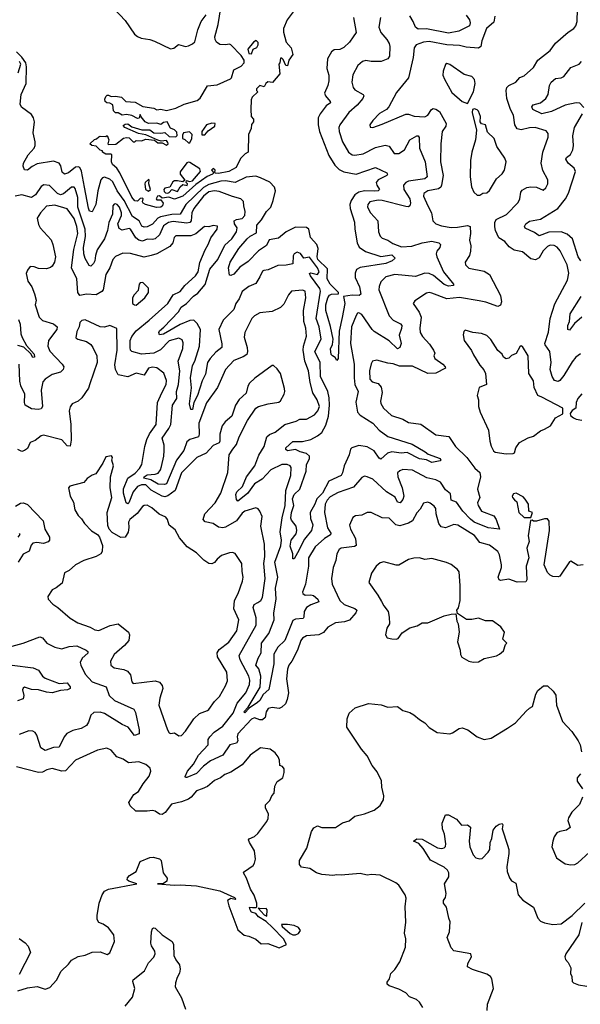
# Model space of a CAD drawing. Extents: x 2199565 to 2323334, y 894172 to 1018966.
# Tile 26 of 256: x 2234409 to 2238484, y 916349 to 923509. Entities that reach past the tile are written whole.
import ezdxf

# ---------------------------------------------------------------- set-up
doc = ezdxf.new("R2010")
doc.units = 0

msp = doc.modelspace()

# ---------------------------------------------------------------- linework, layer by layer
at = {"layer": '0CON10XD'}
for points in [[(2236397.5, 923565), (2236352.9, 923507.1), (2236326, 923445), (2236327, 923417), (2236346.2, 923345), (2236381.2, 923305), (2236393.8, 923255), (2236366.2, 923215), (2236355, 923172.5), (2236342.5, 923175), (2236325, 923220), (2236315, 923230), (2236305, 923230), (2236300, 923195), (2236292.5, 923185), (2236300, 923115), (2236247, 923053), (2236213.9, 923056.1), (2236197.5, 923045), (2236185, 923020), (2236155, 923030), (2236130, 923005), (2236130, 922995), (2236140, 922985), (2236100, 922945), (2236092.5, 922925), (2236090, 922855), (2236092.5, 922805), (2236107.5, 922785), (2236107.5, 922765), (2236093, 922747), (2236091.7, 922718.3), (2236072.5, 922675), (2236070, 922545), (2236047, 922533), (2236015, 922500), (2235982.5, 922435), (2235930, 922405), (2235855, 922391.2), (2235832.7, 922392.7), (2235827, 922397), (2235828.8, 922415), (2235815, 922426.7), (2235803.3, 922415), (2235820, 922395), (2235810, 922385), (2235772, 922368), (2235689.4, 922310.6), (2235595, 922226), (2235535, 922204.4), (2235493, 922217), (2235445, 922210), (2235425, 922227.5), (2235410, 922225), (2235400, 922205), (2235405, 922200), (2235435, 922200), (2235452.5, 922175), (2235447.5, 922155), (2235435, 922146.7), (2235402.3, 922142.3), (2235322.5, 922165), (2235306.7, 922175), (2235302.5, 922185), (2235306.7, 922205), (2235301.7, 922211.7), (2235285, 922207.5), (2235265, 922190), (2235245, 922191.2), (2235225, 922217.5), (2235136.1, 922396.1), (2235115, 922430), (2235082.5, 922455), (2235077.5, 922475), (2235080, 922525), (2235075, 922530), (2235035, 922530), (2235010, 922545), (2235010, 922555), (2234995, 922560), (2234965, 922590), (2234933, 922593), (2234920, 922605), (2234951.7, 922638.3), (2234968.3, 922641.7), (2234983.3, 922656.7), (2234995, 922662.5), (2235035, 922660), (2235045, 922667.5), (2235056.7, 922635), (2235050, 922605), (2235055, 922600), (2235107, 922603), (2235163.8, 922646.2), (2235185, 922652.5), (2235205, 922650), (2235235, 922620), (2235245, 922620), (2235255, 922630), (2235295, 922627.5), (2235325, 922640), (2235388.3, 922631.7), (2235413, 922613), (2235445, 922612.5), (2235475, 922597.5), (2235487.5, 922605), (2235486.7, 922616.7), (2235475, 922630), (2235436.4, 922626.4), (2235412.5, 922632.5), (2235325, 922671.2), (2235272.3, 922682.3), (2235172.5, 922725), (2235161.2, 922738.8), (2235175, 922750), (2235195, 922751.2), (2235225, 922728.8), (2235297.3, 922707.3), (2235355, 922706.7), (2235385, 922686.2), (2235435, 922682.5), (2235465, 922687.5), (2235495, 922660), (2235545, 922657.5), (2235553, 922667), (2235550.7, 922690.7), (2235535, 922707.5), (2235505, 922720), (2235480, 922765), (2235455, 922760), (2235435, 922747.5), (2235405, 922757.5), (2235345, 922753.3), (2235320, 922765), (2235291.7, 922801.7), (2235285, 922820), (2235278.3, 922791.7), (2235265, 922790), (2235225, 922812.5), (2235185, 922818.8), (2235155, 922813.8), (2235125, 922832.5), (2235105, 922832.5), (2235090, 922845), (2235085, 922890), (2235065, 922902.5), (2235043, 922903), (2235030, 922915), (2235028.3, 922931.7), (2235035, 922950), (2235045, 922960), (2235055, 922960), (2235075, 922950), (2235105, 922952.5), (2235150, 922945), (2235180, 922915), (2235249.3, 922909.3), (2235305, 922877.5), (2235385, 922866), (2235405, 922852.5), (2235435, 922858.1), (2235475, 922848.6), (2235505, 922855.6), (2235543.5, 922866.5), (2235605, 922895.6), (2235700, 922920), (2235721.7, 922938.3), (2235775, 923027.1), (2235845, 923034), (2235940.7, 923079.3), (2235947.5, 923085), (2235966.2, 923145), (2236020, 923170), (2236041.4, 923195), (2236040, 923215), (2236019.1, 923249.1), (2235945, 923326.7), (2235935, 923331.2), (2235905, 923325.8), (2235865, 923329.2), (2235838.8, 923345), (2235828.8, 923365), (2235828, 923385), (2235852.7, 923475), (2235870.8, 923595)], [(2235095, 923588.8), (2235175, 923502), (2235244.2, 923404.2), (2235265.8, 923385.8), (2235293.2, 923373.2), (2235355, 923364.3), (2235388, 923352), (2235505, 923296), (2235528.3, 923301.7), (2235562.5, 923327.5), (2235614, 923314), (2235635, 923318.8), (2235665, 923332.1), (2235682.3, 923347.8), (2235704.3, 923435), (2235728.2, 923495), (2235765.3, 923545)], [(2238485, 921078.5), (2238452.5, 921055), (2238425, 921021.9), (2238365, 920922.2), (2238335, 920884.4), (2238322.5, 920877.5), (2238296, 920885), (2238280, 920915), (2238264.6, 920965), (2238272.3, 921015), (2238263.8, 921095), (2238227.8, 921145), (2238226.5, 921155), (2238253.1, 921236.9), (2238263.9, 921336.1), (2238298.6, 921441.4), (2238391.6, 921615), (2238400, 921665), (2238387.8, 921725), (2238337, 921827), (2238315.3, 921855.3), (2238295, 921867.9), (2238265, 921869.6), (2238245, 921860), (2238215, 921828.9), (2238185, 921776.7), (2238157.4, 921762.6), (2238125, 921769.1), (2238065, 921821.5), (2238002.4, 921832.4), (2237967.6, 921857.6), (2237935, 921895.5), (2237892.6, 921922.6), (2237867.7, 921975), (2237863.2, 922003.2), (2237863.3, 922035), (2237871.8, 922055), (2237947, 922093), (2238031.4, 922178.6), (2238044.5, 922205), (2238051.4, 922255), (2238061.2, 922268.8), (2238095, 922288.2), (2238125, 922294.5), (2238165, 922291.1), (2238215, 922270), (2238234.2, 922285), (2238247.1, 922315), (2238248.1, 922345), (2238211.4, 922411.4), (2238200.8, 922465), (2238210.7, 922545), (2238250.6, 922655), (2238251.7, 922681.7), (2238235, 922700), (2238155, 922724), (2238115, 922721.3), (2238055, 922706.8), (2238026.2, 922716.2), (2238007.8, 922745), (2237998.5, 922815), (2237976.3, 922856.3), (2237950.8, 922935), (2237944.5, 922995), (2237951.1, 923015), (2237965, 923029.5), (2238015, 923054.3), (2238045, 923089.4), (2238075, 923100), (2238145, 923160.8), (2238175.3, 923214.7), (2238265.8, 923285), (2238305, 923337.1), (2238395, 923417.1), (2238436, 923445), (2238452, 923465), (2238462.5, 923495), (2238462.9, 923585)], [(2236835.8, 923525), (2236854.1, 923415.9), (2236832, 923385), (2236805.4, 923344.6), (2236764.4, 923305.6), (2236735, 923293.1), (2236695, 923288.6), (2236675, 923275.8), (2236647.3, 923225), (2236642.5, 923155), (2236655.7, 923105), (2236656.6, 923063.4), (2236650, 923030), (2236624.5, 922975), (2236631.9, 922955), (2236666.9, 922915), (2236667.1, 922905), (2236637.3, 922882.7), (2236592.2, 922825), (2236579.5, 922795), (2236577.9, 922745), (2236588.4, 922695), (2236655, 922520), (2236700.1, 922450.1), (2236730.5, 922420.5), (2236765, 922401.5), (2236855, 922385.3), (2236995, 922433.8), (2237078.8, 922395), (2237083.8, 922385), (2237078, 922375), (2237015.7, 922345), (2237001.2, 922325), (2237004.5, 922305), (2237025.6, 922275), (2237013.8, 922265), (2236989.3, 922260.7), (2236915, 922263.7), (2236875, 922253.5), (2236844.7, 922235), (2236817.6, 922195), (2236809.7, 922165), (2236811.2, 922135), (2236843.6, 922036.4), (2236844.6, 921985), (2236861.1, 921885), (2236877.5, 921855), (2236923.9, 921823.9), (2237035, 921786.4), (2237115, 921798.4), (2237137.8, 921775), (2237116.9, 921755), (2237070, 921735), (2236884.3, 921705.8), (2236857.7, 921692.3), (2236846.4, 921665), (2236846.9, 921635), (2236878.9, 921565), (2236887.9, 921512.1), (2236876.4, 921503.6), (2236825, 921504.5), (2236762.5, 921495), (2236771.3, 921445), (2236752.2, 921342.2), (2236731.5, 921245), (2236723.8, 921046.2), (2236715, 921030), (2236701.3, 921051.3), (2236682, 921065), (2236674.3, 921075), (2236667.1, 921115), (2236683.7, 921146.3), (2236686.9, 921185), (2236668.8, 921278.8), (2236635.2, 921395), (2236634.9, 921435), (2236649.3, 921485), (2236661.6, 921505), (2236675, 921511.7), (2236725.4, 921514.6), (2236726.7, 921525), (2236666.6, 921585), (2236645, 921624), (2236647.2, 921697.2), (2236577.1, 921765), (2236571.6, 921785), (2236578.1, 921845), (2236569.1, 921875), (2236522.7, 921925), (2236510.3, 921985), (2236495, 921998.6), (2236415, 921998.9), (2236346.9, 921965), (2236289.6, 921920.4), (2236222.4, 921907.6), (2236202.9, 921867.1), (2236145, 921827.1), (2236069.2, 921750.8), (2236010.4, 921709.6), (2235965, 921657.3), (2235945, 921647.5), (2235935, 921650), (2235926.9, 921705), (2235939.4, 921745), (2236002.9, 921845), (2236062.3, 921915), (2236085, 921935.4), (2236131.3, 921958.7), (2236133.6, 922015), (2236166.3, 922053.7), (2236202.8, 922115), (2236233.8, 922145), (2236252.5, 922195), (2236267.9, 922265), (2236260.2, 922290.2), (2236226.2, 922326.2), (2236159.9, 922359.9), (2236125, 922369.8), (2236055, 922364.4), (2235975, 922324.4), (2235906.1, 922336.1), (2235870, 922335), (2235785, 922311.5), (2235745, 922287.8), (2235615.8, 922165), (2235576.1, 922093.9), (2235515, 922091.4), (2235431.8, 922075), (2235412.5, 922065), (2235375, 922021.2), (2235335, 922001.9), (2235315, 921999.1), (2235297.3, 922007.3), (2235276.5, 922046.5), (2235228, 922078), (2235169.2, 922195), (2235117, 922265), (2235085, 922329.5), (2235065, 922349.5), (2235025, 922363.3), (2235010.8, 922359.2), (2234999, 922345), (2234976.8, 922265), (2234961.6, 922165), (2234935, 922110.6), (2234917, 922117), (2234908, 922138), (2234879.4, 922290.6), (2234857.5, 922407.5), (2234845, 922433.1), (2234835, 922438.9), (2234815, 922435.2), (2234765, 922396.3), (2234735, 922385.4), (2234718.8, 922398.8), (2234708.1, 922445), (2234696.1, 922465), (2234655, 922480.3), (2234535, 922460.3), (2234498.5, 922441.5), (2234465, 922413.8), (2234445, 922416.7), (2234434.6, 922444.6), (2234436.5, 922465), (2234470.4, 922525), (2234513.3, 922575), (2234520.6, 922595), (2234521.3, 922621.3), (2234506, 922685), (2234517.5, 922765), (2234509.7, 922795), (2234495, 922820.5), (2234422.9, 922872.9), (2234413.3, 922893.3), (2234420.9, 922965), (2234456.5, 923045), (2234458.6, 923165), (2234452.9, 923195), (2234425.4, 923235.4), (2234385, 923274)], [(2237861.8, 923535), (2237855, 923490), (2237802.7, 923445), (2237767.3, 923355), (2237760, 923315), (2237745, 923301.1), (2237655, 923309.5), (2237605, 923321.7), (2237515, 923326.8), (2237385, 923349.7), (2237345, 923345.3), (2237290, 923325), (2237277.1, 923305), (2237270, 923235), (2237234.4, 923085), (2237148.3, 922978.3), (2237092.9, 922875), (2237074.6, 922855.4), (2237025, 922825.7), (2236976, 922775), (2236954, 922745), (2236956.7, 922726.7), (2236975, 922726), (2237045, 922750), (2237215, 922822.1), (2237235, 922822.2), (2237277, 922807), (2237355, 922803.4), (2237375.2, 922814.8), (2237403.6, 922856.4), (2237415, 922862.5), (2237435, 922858.2), (2237460.1, 922840.1), (2237509.5, 922755), (2237505.5, 922735), (2237481.2, 922695), (2237470.4, 922605), (2237467.8, 922475), (2237486.7, 922375), (2237476, 922305), (2237469.4, 922290.6), (2237452.3, 922277.7), (2237375, 922263.8), (2237345.6, 922245), (2237344.6, 922225), (2237374.8, 922154.8), (2237402.1, 922105), (2237411.5, 922045), (2237434.7, 922024.7), (2237475, 922009.7), (2237545, 921997.2), (2237591, 921999), (2237665, 922013.3), (2237683.5, 922005), (2237685.9, 921954.1), (2237678.8, 921905), (2237689.1, 921865), (2237686.6, 921826.6), (2237677.8, 921795), (2237648, 921745), (2237650, 921725), (2237675, 921702.9), (2237785, 921679.6), (2237824.4, 921655), (2237905, 921502), (2237912.2, 921457.8), (2237905, 921434), (2237885, 921423.5), (2237797.5, 921455), (2237750, 921465), (2237605, 921487.5), (2237515, 921480), (2237405, 921520.9), (2237385, 921524.5), (2237365, 921519.5), (2237281.2, 921465), (2237268.8, 921445), (2237311.7, 921381.7), (2237328.2, 921345), (2237317.5, 921265), (2237320.4, 921235), (2237337.3, 921205), (2237388.4, 921148.4), (2237418.2, 921105), (2237425.7, 921085), (2237420, 921065), (2237426.7, 921045), (2237485, 921004.2), (2237502.5, 920985), (2237504, 920975), (2237435, 920938.7), (2237375, 920936.9), (2237265, 920988.6), (2237170.2, 920990.2), (2237125, 921006.4), (2237085, 921010.6), (2237005, 921032.9), (2236973.6, 921026.4), (2236962.8, 921007.2), (2236952.7, 920955), (2236953.8, 920895), (2236970, 920875), (2237015, 920863.1), (2237037.3, 920837.3), (2237043.2, 920796.8), (2237032.2, 920735), (2237035, 920716.7), (2237054.2, 920685), (2237111.3, 920631.3), (2237193.2, 920603.2), (2237235, 920578.9), (2237325, 920567.9), (2237435, 920490.9), (2237527.9, 920477.9), (2237575.9, 920405.9), (2237659.6, 920325), (2237717.3, 920247.2), (2237752.7, 920215), (2237758.9, 920185), (2237737.1, 920095), (2237752.7, 920035), (2237737.1, 919995), (2237740.8, 919975), (2237765.3, 919935.3), (2237855, 919901.4), (2237872.9, 919875), (2237896.7, 919803.3), (2237815, 919813.8), (2237713.8, 919855), (2237685, 919876.4), (2237630.2, 919935), (2237585, 919999.3), (2237545.6, 920015.6), (2237540.9, 920060.9), (2237505, 920090), (2237466.9, 920145), (2237435, 920162.8), (2237368.4, 920178.4), (2237265, 920232.1), (2237195, 920237.1), (2237171.7, 920228.3), (2237155.7, 920214.3), (2237157.5, 920185), (2237189.2, 920105), (2237202.5, 920045), (2237195, 920018.8), (2237175, 919996.2), (2237155, 920001.2), (2237137.9, 920037.9), (2237075, 920076.5), (2236975, 920166.4), (2236935, 920185.7), (2236915, 920188.6), (2236895, 920179.2), (2236835, 920108.9), (2236725, 920071.5), (2236665, 920040), (2236644.6, 920015), (2236630.4, 919985), (2236624, 919925), (2236646.8, 919813.2), (2236670.3, 919775), (2236668.3, 919761.7), (2236624.5, 919735), (2236556.5, 919675), (2236508.5, 919595), (2236508.9, 919535), (2236487.6, 919405), (2236464.4, 919345), (2236467.5, 919335), (2236485, 919323.8), (2236525, 919326.4), (2236545, 919321.6), (2236575.7, 919295), (2236583.6, 919276.4), (2236525, 919254.8), (2236493.8, 919235), (2236476.7, 919205), (2236475.4, 919164.6), (2236470, 919155), (2236415, 919149.3), (2236395, 919139.2), (2236336.6, 918995), (2236284.8, 918945), (2236256.6, 918895), (2236257.5, 918825), (2236221.2, 918638.8), (2236179.4, 918600.6), (2236155, 918557.6), (2236137.5, 918542.5), (2236078.2, 918501.8), (2236045, 918469.2), (2236039.2, 918475), (2236069.3, 918510.7), (2236156.5, 918655), (2236162.2, 918735), (2236147.5, 918787.5), (2236126.7, 918815), (2236141.6, 918865), (2236164.3, 918905.7), (2236166.7, 918975), (2236220.8, 919045), (2236258, 919145), (2236255.9, 919195.9), (2236273.7, 919295), (2236267.3, 919375), (2236284.8, 919455), (2236262.7, 919565), (2236308, 919682), (2236311.1, 919725), (2236302.5, 919785), (2236316.7, 919886.7), (2236339.8, 919975), (2236344.7, 920085), (2236379.3, 920195), (2236382.8, 920252.8), (2236375, 920265.5), (2236353.2, 920273.2), (2236315, 920273.9), (2236235, 920234.8), (2236171.2, 920168.8), (2236116.2, 920133.8), (2236065, 920063.4), (2235995, 920007.9), (2235985, 920020), (2235980.7, 920055), (2235987, 920075), (2236027.5, 920115), (2236058.8, 920185), (2236117.5, 920265), (2236148.5, 920341.5), (2236185.4, 920405), (2236205, 920475.5), (2236225, 920492), (2236265, 920508.2), (2236335.9, 920564.1), (2236419.7, 920589.7), (2236445, 920602.9), (2236495, 920604.6), (2236551.4, 920635), (2236576.9, 920665), (2236587.3, 920695), (2236572.3, 920745), (2236539.2, 920795), (2236520, 920870), (2236507.3, 920955), (2236481.8, 921025), (2236470.3, 921105), (2236471.8, 921135), (2236493.1, 921206.9), (2236488, 921265), (2236475.3, 921315), (2236472.8, 921395), (2236488.8, 921485), (2236485, 921533.8), (2236465, 921543.1), (2236385.5, 921534.5), (2236362.4, 921507.6), (2236330.2, 921439.8), (2236305.3, 921414.7), (2236245, 921386.4), (2236155, 921378.1), (2236115, 921355.7), (2236095.6, 921335), (2236045.6, 921235), (2236039.7, 921200.3), (2236063.5, 921125), (2236065.4, 921095), (2236060, 921075), (2236033.3, 921056.7), (2235965, 921030), (2235904, 920966), (2235846.9, 920835), (2235767.9, 920722.1), (2235711.3, 920575), (2235713.9, 920495), (2235707.8, 920475), (2235645, 920457), (2235625, 920440), (2235601.5, 920375), (2235548.1, 920305), (2235475, 920134.1), (2235462.4, 920127.6), (2235415, 920131.7), (2235362.3, 920162.3), (2235311.5, 920175), (2235313.6, 920185), (2235335, 920198.7), (2235395, 920202.8), (2235415, 920211), (2235432.8, 920235), (2235440.2, 920260.2), (2235457.8, 920335), (2235459.6, 920375), (2235458.1, 920415), (2235444.7, 920465), (2235494.2, 920535), (2235507.6, 920565), (2235520.3, 920705), (2235550.5, 920755), (2235548.4, 920805), (2235564.1, 920855.9), (2235573.9, 920955), (2235561.2, 921025), (2235595, 921118.8), (2235598.2, 921158.2), (2235589.6, 921179.6), (2235565, 921192.9), (2235495, 921172.7), (2235433.1, 921106.9), (2235385, 921083.2), (2235295, 921076.8), (2235225, 921096.2), (2235215.7, 921105.7), (2235211.4, 921125), (2235212.6, 921175), (2235223.3, 921205), (2235255, 921247.1), (2235349.1, 921325)], [(2237032.7, 923525), (2237020.8, 923455), (2237033.1, 923415), (2237078.5, 923365), (2237095.4, 923335), (2237100.8, 923315), (2237096.2, 923243.8), (2237085, 923223.3), (2237035.6, 923205.6), (2236965, 923204.7), (2236925, 923211.5), (2236900.8, 923205), (2236867.3, 923175), (2236831.3, 923108.7), (2236823.1, 923055), (2236832.2, 923015), (2236845, 922999.4), (2236905, 922965.6), (2236911.4, 922955), (2236904.4, 922935), (2236863.2, 922886.7), (2236800.5, 922835), (2236736.5, 922745), (2236730, 922725), (2236731.2, 922695), (2236755, 922620), (2236800, 922545), (2236825, 922526.5), (2236845, 922522.7), (2236905, 922533.9), (2236995, 922579.3), (2237065, 922596.9), (2237095, 922588.1), (2237132, 922535), (2237165, 922535.4), (2237206.9, 922563.1), (2237245, 922634.4), (2237295, 922664.3), (2237305, 922663.8), (2237311.9, 922651.9), (2237315.3, 922575.3)], [(2237655, 923540.8), (2237678.3, 923508.3), (2237682.5, 923485), (2237677.5, 923465), (2237600, 923425), (2237525, 923411.1), (2237365, 923441.3), (2237305, 923439.3), (2237285.3, 923455), (2237270.2, 923495), (2237245, 923536.3)], [(2236095, 923260), (2236106.2, 923293.8), (2236133, 923307), (2236142.5, 923325), (2236141.7, 923341.7), (2236127, 923357), (2236107.5, 923345), (2236067.5, 923295), (2236073.6, 923263.6), (2236095, 923260)], [(2234397.6, 923122.4), (2234416.3, 923185), (2234408.4, 923205)], [(2237665, 922900), (2237706.9, 922985), (2237719.2, 923045), (2237716, 923075), (2237695.4, 923095.4), (2237639.1, 923109.1), (2237535, 923183.8), (2237515, 923190), (2237505, 923182.5), (2237486.2, 923135), (2237486, 923105), (2237495.8, 923075.8), (2237550.3, 922980.3), (2237625, 922913.8), (2237665, 922900)], [(2238510.2, 922870.2), (2238481.1, 922901.1), (2238455, 922904.8), (2238373.6, 922886.4), (2238275, 922840.5), (2238205.3, 922825.3), (2238140, 922855), (2238131.9, 922875), (2238141.2, 922888.8), (2238195, 922904.6), (2238234.5, 922935), (2238250.9, 922965), (2238260.8, 923029.2), (2238271.4, 923055), (2238305, 923082.2), (2238345, 923086.5), (2238364.2, 923095), (2238415, 923160), (2238475, 923185.8), (2238493.3, 923205)], [(2237735, 922233.3), (2237755, 922233.8), (2237775, 922246.2), (2237805, 922250), (2237825, 922266.2), (2237875, 922351.2), (2237915, 922388.8), (2237932, 922415), (2237945.6, 922475), (2237935, 922501.2), (2237877.5, 922587.5), (2237856.9, 922645), (2237810.3, 922690.3), (2237796.2, 922745), (2237765, 922752.5), (2237756.7, 922765), (2237759.2, 922805), (2237745, 922842.5), (2237735, 922853.3), (2237715, 922860), (2237700, 922855), (2237697.5, 922835), (2237730, 922705), (2237722, 922635), (2237695.7, 922544.3), (2237685.7, 922485), (2237683.1, 922365), (2237694.3, 922294.3), (2237711.2, 922255), (2237735, 922233.3)], [(2238489.1, 921755), (2238468.2, 921785), (2238426.3, 921916.3), (2238389.4, 921949.4), (2238345, 921965.7), (2238255, 921964.8), (2238185, 921936.5), (2238151.2, 921961.2), (2238084, 921994), (2238077.5, 922005), (2238089.2, 922025), (2238115, 922044.3), (2238195, 922057.3), (2238321.5, 922135), (2238377.1, 922205), (2238397.6, 922247.6), (2238448.5, 922405), (2238438.8, 922428.8), (2238395.4, 922465), (2238378.2, 922495), (2238382.9, 922507.1), (2238412, 922528), (2238428.8, 922561.2), (2238435.2, 922594.7), (2238431, 922665), (2238441.3, 922725), (2238501.3, 922825)], [(2235645, 922612.5), (2235660, 922645), (2235662.5, 922675), (2235643, 922693), (2235600, 922685), (2235591.7, 922668.3), (2235592.5, 922645), (2235608.3, 922638.3), (2235635, 922612.5), (2235645, 922612.5)], [(2235755, 922672.5), (2235778.3, 922701.7), (2235827.5, 922735), (2235830, 922755), (2235805, 922756.7), (2235767, 922743), (2235732.5, 922695), (2235732.5, 922672.5), (2235755, 922672.5)], [(2237315.3, 922575.3), (2237355.7, 922475.7), (2237370, 922365), (2237355, 922351.6), (2237235, 922333.5), (2237215, 922323.8), (2237199.1, 922305), (2237202.3, 922275), (2237244.7, 922205), (2237250.8, 922175), (2237245.4, 922154.6), (2237235, 922148.5), (2237215, 922149.4), (2237045, 922194.4), (2237015, 922197.3), (2236955, 922183.8), (2236939.6, 922165), (2236937.9, 922145), (2236960, 922105), (2237013.3, 922045), (2237016.7, 921965), (2237029.4, 921935), (2237045, 921920.6), (2237084.7, 921904.7), (2237121, 921881), (2237185, 921856.5), (2237258.8, 921861.2), (2237335, 921885.3), (2237405, 921898.5), (2237456, 921885), (2237467.5, 921875), (2237462.5, 921852.5), (2237441.9, 921825), (2237436.9, 921805), (2237440.6, 921785), (2237489.1, 921675), (2237561.2, 921585), (2237562.5, 921575), (2237525, 921572.2), (2237495, 921582.4), (2237417.6, 921647.6), (2237385, 921663), (2237355, 921664.7), (2237285, 921641.3), (2237135, 921654.7), (2237070.4, 921639.6), (2237035, 921602), (2237020.9, 921569.1), (2237020.8, 921545), (2237094.8, 921354.8), (2237123.4, 921323.4), (2237176.2, 921296.2), (2237185.8, 921285), (2237185, 921262.5), (2237168.2, 921215), (2237182.7, 921155), (2237171.9, 921125), (2237155, 921116.5), (2237094.7, 921174.7), (2236985, 921241.3), (2236970, 921255), (2236896.2, 921365), (2236875, 921376.8), (2236865, 921374.3), (2236855, 921357.5), (2236820, 921275), (2236814, 921155), (2236839.8, 921005), (2236839.5, 920905), (2236845.8, 920855), (2236868.6, 920805), (2236851.8, 920728.2), (2236864.5, 920654.5), (2236885, 920632.5), (2236975, 920574.1), (2237022.7, 920525), (2237085, 920476.7), (2237262.9, 920422.9), (2237357.4, 920367.4), (2237378.7, 920348.7), (2237465, 920316.9), (2237470, 920305), (2237465, 920300.8), (2237405, 920289.3), (2237365, 920307.3), (2237315.7, 920315.7), (2237225, 920361.9), (2237182.5, 920357.5), (2237115, 920367.1), (2237082.6, 920357.4), (2237035, 920313.1), (2237021.3, 920321.3), (2236985, 920374.5), (2236935, 920402.7), (2236875, 920412.6), (2236823.8, 920395), (2236813.8, 920385), (2236804.7, 920345.3), (2236766.6, 920263.4), (2236755.7, 920214.3), (2236745.4, 920195), (2236657.2, 920152.8), (2236609.8, 920065), (2236568, 920025), (2236554.7, 919985), (2236519.3, 919925), (2236522, 919882), (2236538.7, 919835), (2236530, 919795), (2236479.5, 919730.5), (2236428.9, 919631.1), (2236405, 919588.8), (2236395, 919587.5), (2236393.8, 919625), (2236375, 919680), (2236381.2, 919725), (2236418.8, 919771.2), (2236424.5, 919795), (2236419.4, 919825), (2236385, 919869.2), (2236380, 919885), (2236383.8, 919925), (2236402.5, 919975), (2236393.1, 920025), (2236405, 920056.2), (2236445.7, 920094.3), (2236491, 920225), (2236494.8, 920275), (2236514.7, 920315), (2236516.5, 920335), (2236495, 920354.2), (2236446.6, 920366.6), (2236415, 920383.3), (2236355, 920373.3), (2236344.4, 920384.4), (2236343.8, 920395), (2236395, 920442.1), (2236465, 920441.5), (2236525, 920457.1), (2236575, 920482.1), (2236605, 920507.5), (2236635, 920561.1), (2236654.5, 920625.5), (2236661.4, 920705), (2236659.3, 920759.3), (2236648, 920805), (2236595.2, 920915), (2236593.3, 921015), (2236554.2, 921095), (2236599.3, 921185), (2236586.5, 921275), (2236565.2, 921335), (2236596.6, 921535), (2236590.2, 921555), (2236522.9, 921645), (2236516.7, 921663.3), (2236525, 921667.1), (2236575, 921655.6), (2236585.8, 921675), (2236574.8, 921705), (2236515, 921782.5), (2236475, 921775.7), (2236449.6, 921809.6), (2236425, 921817.3), (2236405, 921805.7), (2236397.9, 921792.1), (2236395.5, 921734.5), (2236345, 921724.5), (2236285, 921721.8), (2236215, 921690), (2236184.5, 921685.5), (2236175, 921680), (2236155, 921640), (2236125, 921590), (2236075, 921569.1), (2236025, 921531.5), (2236005, 921480), (2235980.4, 921445), (2235965, 921401.9), (2235887.3, 921322.7), (2235856.7, 921255), (2235877.9, 921152.1), (2235877.9, 921125), (2235835, 921090.8), (2235794, 921046), (2235775, 921015.4), (2235758.9, 920931.1), (2235735, 920883.1), (2235701.3, 920775), (2235674.5, 920725), (2235665, 920674.3), (2235653.1, 920675), (2235642.7, 920715), (2235657.4, 920832.6), (2235651, 920905), (2235665.3, 920994.7), (2235681.1, 921025), (2235715.2, 921135), (2235722.2, 921255), (2235699.7, 921299.7), (2235673.7, 921323.7), (2235645, 921321.6), (2235575, 921292.1), (2235455, 921222.9), (2235425, 921216.9), (2235419.3, 921235), (2235425, 921247.1), (2235457.1, 921272.9), (2235562.4, 921385), (2235582, 921418), (2235622.3, 921445), (2235672.4, 921497.6), (2235705, 921519.7), (2235756.4, 921583.6), (2235792.3, 921695), (2235848.7, 921765), (2235900.6, 921869.4), (2235951.8, 921915), (2235986.2, 921965), (2235990.7, 921995), (2235971.2, 922025), (2235969.2, 922045), (2235984.8, 922055.2), (2236026.5, 922063.5), (2236045.7, 922085), (2236049.2, 922115), (2236038, 922155), (2236035, 922187.5), (2236017.3, 922207.3), (2235955, 922222.3), (2235860, 922260), (2235825, 922263.9), (2235785, 922256.3), (2235745, 922224.7), (2235674.3, 922135), (2235660.5, 922105), (2235655.2, 922045), (2235646.7, 922033.3), (2235625, 922030), (2235525, 922041), (2235489.6, 922035), (2235455, 922010.9), (2235425, 921944), (2235395, 921916.4), (2235375, 921909.8), (2235335, 921913.1), (2235302.1, 921897.9), (2235275, 921906.1), (2235252.6, 921922.6), (2235215.2, 921985.2), (2235205, 921991.5), (2235155, 921977.9), (2235131.4, 921991.4), (2235123.3, 922025), (2235148.2, 922085), (2235149.1, 922105), (2235134.5, 922145), (2235118.1, 922165), (2235105, 922170.6), (2235095, 922167.5), (2235086.9, 922155), (2235084, 922095), (2235055.8, 922035), (2235047.5, 921975), (2235024.8, 921915.2), (2234973.2, 921835), (2234960, 921795), (2234955.3, 921755), (2234945.4, 921735), (2234925, 921715.8), (2234915, 921722), (2234885, 921772.5), (2234875, 921806.7), (2234872.7, 921852.7), (2234886.9, 921933.1), (2234884.1, 921985), (2234831.8, 922145), (2234832.5, 922215), (2234812, 922282), (2234805, 922290), (2234785, 922291.2), (2234727.5, 922242.5), (2234705, 922235.3), (2234683.1, 922245), (2234625, 922303.1), (2234585, 922307.9), (2234565, 922296.5), (2234524.8, 922235.2), (2234495, 922215.4), (2234425, 922234.6), (2234375, 922225.3)], [(2235485, 922246.7), (2235495, 922252.5), (2235515, 922273.3), (2235555, 922260), (2235575, 922292.5), (2235595, 922310), (2235626.4, 922303.6), (2235630, 922315), (2235620, 922325), (2235621.7, 922338.3), (2235642.5, 922332.5), (2235665, 922337.5), (2235722.5, 922405), (2235717.5, 922425), (2235645, 922471.2), (2235635, 922473.3), (2235625, 922466.7), (2235576.4, 922403.6), (2235576.7, 922385), (2235608.3, 922341.7), (2235595, 922330), (2235555, 922336.7), (2235535, 922336.2), (2235521.2, 922328.8), (2235500, 922290), (2235465, 922282.5), (2235457.5, 922275), (2235458.3, 922258.3), (2235469.3, 922249.3), (2235485, 922246.7)], [(2235345, 922262.5), (2235360, 922275), (2235347.5, 922315), (2235350, 922345), (2235345, 922347.5), (2235320, 922325), (2235317.5, 922315), (2235322.5, 922275), (2235345, 922262.5)], [(2235349.1, 921325), (2235485, 921444.6), (2235525, 921508.8), (2235575, 921532.7), (2235608.5, 921575), (2235686.9, 921645), (2235706.7, 921675), (2235717.4, 921742.6), (2235756.2, 921835), (2235780, 921875), (2235797.6, 921922.4), (2235844.4, 921985), (2235846.9, 922006.9), (2235815, 922011.8), (2235783.1, 922003.1), (2235752.5, 922005), (2235688.2, 921951.8), (2235653.6, 921936.4), (2235545, 921938.1), (2235531.9, 921925), (2235521.2, 921885), (2235501.1, 921858.9), (2235405, 921806.8), (2235365, 921793.1), (2235315, 921783.1), (2235215, 921808.8), (2235158.9, 921811.1), (2235105, 921786.7), (2235085.3, 921764.7), (2235065.4, 921705), (2235034, 921655), (2235014.7, 921545.3), (2235007.3, 921532.7), (2234965, 921506.8), (2234895, 921512.7), (2234845, 921503.5), (2234831.3, 921525), (2234825.3, 921625), (2234786.7, 921705), (2234801.5, 921838.5), (2234832.1, 921955), (2234825.5, 922005), (2234805, 922062.5), (2234753.6, 922133.6), (2234665, 922159.5), (2234605, 922153.5), (2234559.6, 922105), (2234536.5, 922065), (2234545, 922019.2), (2234557.7, 921995), (2234637, 921907), (2234648.9, 921875), (2234670, 921785), (2234661.2, 921745), (2234643.9, 921716.1), (2234633.8, 921706.2), (2234603.9, 921696.1), (2234545, 921700), (2234515, 921712), (2234485, 921713.8), (2234465, 921687.5), (2234456.1, 921663.9), (2234467.9, 921607.9), (2234496.2, 921566.2), (2234517.5, 921515), (2234528.3, 921468.3), (2234522.5, 921435), (2234549.5, 921345), (2234575, 921322.3), (2234655, 921296.2), (2234682.1, 921275), (2234679.2, 921255), (2234619.1, 921175), (2234613.5, 921135), (2234628.3, 921098.3), (2234718.6, 921005), (2234730, 920985), (2234725.6, 920965), (2234704.7, 920945.3), (2234645, 920927.7), (2234595, 920894.5), (2234577.5, 920875), (2234565.4, 920815), (2234574.3, 920695), (2234565, 920678), (2234543.1, 920673.1), (2234495, 920678.5), (2234450, 920705), (2234444.5, 920725), (2234447.1, 920785), (2234417.4, 920847.4), (2234409.5, 920879.5), (2234405.9, 921005)], [(2235255, 921434), (2235319.2, 921485), (2235345.7, 921525), (2235346.1, 921556.1), (2235305, 921597.5), (2235285, 921595.6), (2235276.9, 921585), (2235269.5, 921540.5), (2235241.2, 921508.8), (2235228.8, 921485), (2235230, 921445), (2235244.1, 921434.1), (2235255, 921434)], [(2238494.1, 921345.9), (2238441.5, 921298.5), (2238405, 921252), (2238394.4, 921255), (2238394.6, 921285), (2238405.5, 921315), (2238411.1, 921368.9), (2238491.5, 921495)], [(2234399.6, 921329.6), (2234413.3, 921295), (2234418.2, 921225), (2234427.6, 921197.6), (2234458.9, 921138.9), (2234515, 921076), (2234515.6, 921055), (2234505, 921052), (2234489.5, 921079.5), (2234438.3, 921128.3), (2234395, 921139.1)], [(2236769.8, 919129.8), (2236705, 919123.9), (2236649.5, 919090.5), (2236617.7, 919052.2), (2236584.2, 919035.8), (2236495, 919027.3), (2236465, 919011.4), (2236452.2, 918995), (2236427.3, 918925), (2236387.5, 918845), (2236364.7, 918815.3), (2236354.7, 918785.3), (2236349.1, 918715), (2236363.1, 918615), (2236353.8, 918565), (2236341.3, 918535), (2236315, 918509.4), (2236295, 918500), (2236245, 918506.7), (2236215, 918499.1), (2236201.2, 918475), (2236192.7, 918435), (2236175, 918418.2), (2236155, 918417.8), (2236115, 918431.8), (2236095, 918422.2), (2235994.8, 918315), (2235990, 918295), (2235993.7, 918265), (2235985, 918246.8), (2235937.3, 918235), (2235885, 918159.8), (2235795, 918119.6), (2235745, 918081.6), (2235695, 918027.8), (2235625, 917997.7), (2235615, 917997.5), (2235611.8, 918005), (2235628, 918045), (2235672.4, 918095), (2235708.8, 918161.2), (2235778.2, 918235), (2235779.4, 918275), (2235790.6, 918295), (2235821.7, 918328.3), (2235885, 918372), (2235959.7, 918465), (2235990.7, 918539.3), (2236053.1, 918615), (2236078.6, 918675), (2236082.1, 918705), (2236074.7, 918735), (2236012.3, 918855), (2236003.3, 918885), (2236127.5, 919105), (2236128.7, 919158.7), (2236106.8, 919235), (2236114.5, 919255), (2236139.7, 919269.7), (2236161.9, 919285), (2236175, 919306.2), (2236193.5, 919445), (2236183.4, 919555), (2236190, 919605), (2236189.2, 919695), (2236162.5, 919825), (2236171.9, 919895), (2236155.7, 919935.7), (2236142.5, 919952.5), (2236125, 919960), (2236045, 919935.3), (2236025, 919921.5), (2235986.1, 919863.9), (2235905, 919819.2), (2235885, 919813.8), (2235855, 919818.2), (2235815, 919846.4), (2235756.4, 919856.4), (2235743.6, 919873.6), (2235754.6, 919915), (2235829.1, 919995), (2235870, 920065), (2235922.7, 920215), (2235931.2, 920345), (2235957.5, 920385), (2235985, 920418.8), (2236004.5, 920475), (2236064.4, 920595), (2236125, 920683.8), (2236145, 920696), (2236214.4, 920715.6), (2236292.7, 920727.3), (2236305, 920736.7), (2236332, 920785), (2236337.5, 920805), (2236334, 920826), (2236304.3, 920935), (2236279.7, 920969.7), (2236255, 920993.3), (2236245, 920993.8), (2236117.4, 920902.6), (2236080, 920865), (2236068.5, 920845), (2236055, 920794), (2236005, 920746.7), (2235977.3, 920705), (2235951.5, 920625), (2235902, 920585), (2235881.4, 920555), (2235862.9, 920495), (2235864.2, 920445), (2235857.9, 920432.1), (2235815, 920412), (2235764.4, 920355.6), (2235696.7, 920325), (2235585, 920212.5), (2235540.3, 920085), (2235485, 920047.4), (2235465, 920039), (2235445, 920043.8), (2235365, 920086.4), (2235325.9, 920125.9), (2235295, 920127.4), (2235265, 920113.7), (2235234.5, 920075), (2235201.6, 919995), (2235195, 919988.4), (2235182.1, 919995), (2235162.9, 920065), (2235163.2, 920096.8), (2235195.2, 920175), (2235249.6, 920210.4), (2235281.1, 920245), (2235297.9, 920275), (2235318.6, 920405), (2235333.1, 920456.9), (2235352.4, 920497.6), (2235400.8, 920565), (2235410.6, 920725), (2235441.5, 920795), (2235473.8, 920855), (2235477.2, 920885), (2235457.6, 920937.6), (2235406.6, 920976.6), (2235375, 920983.2), (2235345.7, 920975), (2235315, 920924.7), (2235255, 920939.3), (2235195, 920912.2), (2235125, 920926.7), (2235105.3, 920965.3), (2235099.5, 920999.5), (2235118.4, 921105), (2235114.2, 921264.2), (2235065, 921286.2), (2235025, 921272), (2234995, 921274.2), (2234885, 921325.7), (2234859.7, 921320.3), (2234845, 921307.5), (2234840.8, 921275), (2234825, 921242.5), (2234816.2, 921196.2), (2234832.5, 921185), (2234895, 921167.5), (2234925, 921145.8), (2234941.9, 921125), (2234970.8, 921065), (2234972.5, 921015), (2234919.8, 920860.2), (2234910, 920830), (2234860, 920760), (2234835, 920735.6), (2234791.2, 920715), (2234775.6, 920694.4), (2234769.4, 920665), (2234780.5, 920565), (2234782.1, 920452.1), (2234775, 920408.1), (2234755, 920409.6), (2234715, 920453.6), (2234583.2, 920486.8), (2234565, 920482.9), (2234520.5, 920449.5), (2234485.7, 920435), (2234465, 920391.4), (2234445, 920375.6), (2234425, 920369.2), (2234395, 920384.3)], [(2237945, 920352.5), (2237995, 920353.3), (2238005, 920360), (2238016.7, 920395), (2238043.3, 920435), (2238105, 920469.2), (2238145, 920481.4), (2238195, 920520), (2238225, 920530), (2238266.7, 920555), (2238305, 920612.5), (2238358.3, 920641.7), (2238356.7, 920685), (2238205, 920764.4), (2238174.4, 920775), (2238148.9, 920835), (2238143.6, 920883.6), (2238109.1, 920935), (2238104, 921065), (2238065, 921132.5), (2238055, 921137.5), (2238045, 921130), (2238018.8, 921081.2), (2237984.2, 921065.8), (2237965, 921046.7), (2237945, 921043.3), (2237926.7, 921055), (2237915.6, 921075.6), (2237884.4, 921104.4), (2237834.1, 921184.1), (2237805, 921213.3), (2237766.1, 921226.1), (2237703.9, 921233.9), (2237648.3, 921251.7), (2237638.3, 921241.7), (2237633.8, 921216.2), (2237640, 921175), (2237692.6, 921102.6), (2237708, 921072), (2237755, 920996), (2237782.9, 920962.9), (2237794.5, 920935), (2237802.5, 920855), (2237749.2, 920835), (2237734.2, 920775), (2237744, 920745), (2237744, 920695), (2237755.8, 920655), (2237817.5, 920525), (2237825.7, 920445), (2237836.8, 920406.8), (2237853.7, 920373.7), (2237865, 920364.2), (2237945, 920352.5)], [(2238495, 920788.8), (2238466.2, 920755), (2238453.8, 920725), (2238452.5, 920685), (2238423.8, 920666.2), (2238410, 920645), (2238411.7, 920631.7), (2238435, 920612.5), (2238453.6, 920603.6), (2238495, 920597.5)], [(2235565, 918300), (2235585, 918303.8), (2235614, 918335), (2235674.2, 918425), (2235715, 918462.5), (2235775, 918484.3), (2235785, 918493.8), (2235825, 918552), (2235861.7, 918588.3), (2235905.6, 918665), (2235919.3, 918700.7), (2235914.5, 918765), (2235847.8, 918875), (2235845.3, 918904.7), (2235860, 918930), (2235928.3, 918981.7), (2235986.9, 919065), (2236001.1, 919145), (2235966.2, 919225), (2235970.3, 919285), (2235996.4, 919335), (2236029.5, 919425), (2236034.5, 919455), (2236025.5, 919495), (2236023.2, 919553.2), (2235975, 919626.2), (2235955, 919634), (2235935, 919631.2), (2235875, 919611.9), (2235844.1, 919585.9), (2235825, 919561.4), (2235805, 919551.1), (2235785, 919553.3), (2235747.4, 919577.4), (2235695, 919631.4), (2235626.3, 919676.3), (2235571.1, 919741.1), (2235540.3, 919800.3), (2235495, 919833.3), (2235484.3, 919874.3), (2235470.6, 919890.6), (2235422.8, 919912.8), (2235369.2, 919959.2), (2235335, 919978.6), (2235315, 919977.1), (2235301.2, 919968.8), (2235262.3, 919917.7), (2235210.5, 919875), (2235200.9, 919855), (2235203.5, 919815), (2235197.8, 919782.2), (2235175, 919745.8), (2235143.6, 919743.6), (2235080.2, 919780.2), (2235060.5, 919805), (2235050.6, 919830.6), (2235044.1, 919925), (2235080, 920035), (2235065.7, 920105), (2235070, 920185), (2235092, 920265), (2235078.8, 920305), (2235082.5, 920325), (2235076.4, 920336.4), (2235035, 920330), (2235013.8, 920285), (2234963.6, 920206.4), (2234935, 920196.7), (2234898.3, 920171.7), (2234875, 920143.8), (2234773.6, 920116.4), (2234763.3, 920105), (2234776.7, 920045), (2234801.2, 920001.2), (2234810, 919945), (2234833.2, 919903.2), (2234859.1, 919879.1), (2234880, 919845), (2234932.2, 919792.2), (2234974, 919765), (2234988.8, 919745), (2235010.8, 919685), (2235008.7, 919641.3), (2234998.8, 919625), (2234965.6, 919604.4), (2234875, 919575.6), (2234815, 919545.7), (2234767.7, 919502.3), (2234734.2, 919485.8), (2234717.6, 919412.4), (2234675, 919376.7), (2234645, 919362.5), (2234613.8, 919315), (2234616.7, 919295), (2234649.1, 919259.1), (2234685.6, 919235.6), (2234775, 919155.8), (2234832.4, 919122.4), (2234921.9, 919091.9), (2234955, 919072.5), (2234985, 919067.5), (2235065.6, 919104.4), (2235125, 919115.7), (2235200.6, 919055), (2235208.2, 919035), (2235201.9, 918995), (2235170.9, 918959.1), (2235095, 918892.9), (2235070, 918845), (2235072, 918815), (2235095.7, 918795.7), (2235165, 918784.5), (2235191.5, 918771.5), (2235214.5, 918744.5), (2235224.3, 918694.3), (2235235, 918682), (2235395, 918702.2), (2235425, 918692), (2235445, 918666.2), (2235449.1, 918645), (2235427.3, 918575), (2235419.4, 918525), (2235484.2, 918344.2), (2235495, 918322.5), (2235505, 918317.5), (2235535, 918322.5), (2235565, 918300)], [(2238125, 919890), (2238137.5, 919925), (2238110, 919935), (2238107.5, 919985), (2238083, 920023), (2238068.3, 920038.3), (2238017.5, 920065), (2237998.3, 920061.7), (2237990, 920045), (2237991.9, 920035), (2238005, 920016.2), (2238023.8, 920003.8), (2238036.7, 919925), (2238075, 919890), (2238125, 919890)], [(2234379.4, 919970.6), (2234415, 919992.5), (2234436.1, 919996.1), (2234465, 919983.8), (2234579.5, 919865), (2234591.1, 919805), (2234625.5, 919745), (2234625.4, 919724.6), (2234615, 919712.2), (2234581.3, 919698.7), (2234532.5, 919707.5), (2234505, 919702.2), (2234492.4, 919687.6), (2234476.9, 919645), (2234435, 919621.1), (2234397.1, 919565)], [(2238505, 919544), (2238465, 919538.8), (2238415, 919572.5), (2238405, 919567.5), (2238335, 919463.3), (2238323.6, 919456.4), (2238285, 919458.8), (2238265, 919468.8), (2238245, 919488.8), (2238222.2, 919545), (2238260, 919795), (2238257.5, 919862.5), (2238245, 919880), (2238225, 919880), (2238165, 919862), (2238143.3, 919863.3), (2238135, 919870), (2238122.5, 919867.5), (2238104.5, 919755.5), (2238111.4, 919715), (2238094.6, 919665.4), (2238108.9, 919595), (2238090, 919535), (2238094.3, 919435), (2238088.9, 919421.1), (2238025, 919418), (2237965, 919441.6), (2237905, 919430.6), (2237895, 919436.2), (2237887.1, 919455), (2237911.5, 919525), (2237912.3, 919545), (2237897.7, 919617.7), (2237885, 919642.5), (2237825, 919687.9), (2237755, 919706.8), (2237715, 919758.5), (2237595, 919832.1), (2237565, 919838.9), (2237505, 919812.5), (2237471.7, 919821.7), (2237456.4, 919846.4), (2237437.5, 919915), (2237433.8, 919955), (2237421.7, 919971.7), (2237392.8, 919992.8), (2237375, 920000.8), (2237345, 919992.5), (2237320.7, 919949.3), (2237295, 919922.5), (2237264.7, 919865.3), (2237235, 919848.2), (2237171.9, 919828.1), (2237144.4, 919835), (2237095, 919884.3), (2237045, 919887.1), (2236965, 919924.4), (2236935, 919924.4), (2236895, 919906.9), (2236850, 919900), (2236831.2, 919888.8), (2236805.8, 919834.2), (2236814.4, 919805), (2236850.7, 919735), (2236855.6, 919685), (2236842.9, 919677.1), (2236746.7, 919665), (2236730.6, 919655), (2236714.4, 919625), (2236706.7, 919575), (2236688.1, 919525), (2236675.6, 919445), (2236679.4, 919405), (2236735, 919285.6), (2236766.8, 919256.8), (2236845, 919228.2), (2236858.6, 919215), (2236853.5, 919195), (2236806.7, 919143.3), (2236769.8, 919129.8)], [(2234405, 919772.9), (2234410.5, 919765), (2234394.5, 919745)], [(2237705, 918836.7), (2237745, 918840), (2237785, 918863.3), (2237875.9, 918884.1), (2237896.1, 918893.9), (2237925, 918920), (2237940, 918965), (2237950, 918975), (2237920, 919005), (2237932.5, 919055), (2237907.5, 919095), (2237845, 919137.5), (2237795, 919136.7), (2237745, 919156.7), (2237695, 919146.7), (2237657, 919147), (2237591.7, 919191.7), (2237587.5, 919215), (2237598, 919232), (2237610.8, 919285), (2237611.1, 919395), (2237603.6, 919493.6), (2237591.2, 919511.2), (2237545, 919546), (2237512.3, 919562.3), (2237405, 919590.6), (2237355, 919582.5), (2237315, 919595.8), (2237274, 919594), (2237235, 919582.5), (2237165, 919541.2), (2237145, 919541.2), (2237055, 919565.8), (2237029.7, 919560.3), (2237000.8, 919535), (2236965.8, 919485), (2236946, 919415), (2237013.1, 919323.1), (2237038.5, 919278.5), (2237055, 919245.8), (2237087.1, 919205), (2237095.7, 919165), (2237096.2, 919115), (2237076.7, 919085), (2237067.5, 919035), (2237080, 919015), (2237115, 919006.2), (2237145, 919004), (2237160.7, 919009.3), (2237188.8, 919051.2), (2237245, 919086), (2237298.1, 919101.9), (2237335, 919123.3), (2237376.4, 919123.6), (2237495, 919173.3), (2237545, 919186.7), (2237578.3, 919188.3), (2237587.5, 919135), (2237597.5, 919115), (2237602.5, 919055), (2237591.2, 918985), (2237610, 918925), (2237613, 918893), (2237623.9, 918873.9), (2237675, 918843.3), (2237705, 918836.7)], [(2234355, 918953.8), (2234435, 918974.6), (2234555, 919021), (2234575, 919014.7), (2234605.3, 918975.3), (2234665, 918945.6), (2234715, 918932.7), (2234769.1, 918950.9), (2234825, 918954.6), (2234892.5, 918925), (2234904.3, 918915), (2234905, 918901.2), (2234862.9, 918865), (2234849.6, 918835), (2234852.3, 918815), (2234885, 918750), (2234935, 918694.6), (2235038, 918658), (2235060.3, 918595), (2235097.5, 918557.5), (2235238.6, 918495), (2235250.3, 918470.3), (2235277.3, 918345), (2235277.7, 918315), (2235244.3, 918304.2), (2235196.5, 918365), (2235155, 918382.8), (2235025, 918464.7), (2234995, 918473.7), (2234948.3, 918471.7), (2234925, 918452), (2234909.7, 918400.3), (2234893.9, 918376.1), (2234855, 918353.6), (2234795, 918340.9), (2234752.1, 918317.9), (2234732.9, 918295), (2234695, 918219.1), (2234655, 918216), (2234595, 918195.4), (2234563.6, 918213.6), (2234533.1, 918305), (2234520.9, 918325), (2234505, 918336.1), (2234475, 918336.4), (2234405, 918310.4)], [(2234355, 918814.6), (2234507.5, 918795), (2234545, 918778.8), (2234575.6, 918735), (2234595, 918719.6), (2234695, 918681.1), (2234755, 918686.2), (2234777.1, 918657.1), (2234776.2, 918645), (2234756.7, 918635), (2234705, 918631.2), (2234644.1, 918614.1), (2234605, 918618.5), (2234545, 918636.3), (2234495, 918639.2), (2234444.5, 918655.5), (2234433.1, 918646.9), (2234430, 918635), (2234438.8, 918595), (2234435, 918570), (2234394.2, 918555.8)], [(2237340, 916325), (2237316.2, 916365), (2237294.2, 916384.2), (2237243.3, 916403.3), (2237215, 916432.5), (2237165, 916460), (2237094.4, 916484.4), (2237081.2, 916495), (2237079.5, 916510.5), (2237098, 916535), (2237107.3, 916572.7), (2237135, 916602.5), (2237171.2, 916658.8), (2237214.2, 916765), (2237216.9, 916825), (2237207.3, 916867.3), (2237215.5, 916945.5), (2237211.1, 917058.9), (2237219.1, 917120.9), (2237210.6, 917145), (2237166.2, 917216.2), (2237143, 917233), (2237028.9, 917288.9), (2236967, 917293), (2236935, 917287.1), (2236885, 917301.1), (2236745, 917288.1), (2236715, 917291.1), (2236685, 917284.4), (2236605, 917292.9), (2236567.5, 917305), (2236517, 917337), (2236457.5, 917345), (2236442, 917365), (2236444, 917395), (2236496.2, 917485), (2236530, 917605), (2236548.3, 917631.7), (2236575, 917646), (2236605, 917634), (2236705, 917634.2), (2236755, 917668.1), (2236805, 917684), (2236845, 917716.4), (2236916.5, 917733.5), (2236985, 917760.6), (2237029.4, 917795), (2237053.1, 917835), (2237055.6, 917865), (2237042.4, 917927.6), (2237038.8, 917975), (2237008.7, 918038.7), (2236970.8, 918085), (2236934.3, 918155), (2236892.9, 918205), (2236786.2, 918365), (2236790, 918425), (2236803.3, 918465), (2236847.5, 918505), (2236945, 918535.7), (2237037.6, 918527.6), (2237085, 918508.6), (2237155, 918513.8), (2237194.4, 918484.4), (2237245, 918470), (2237273.3, 918455), (2237315, 918420), (2237355, 918396.7), (2237385, 918361.2), (2237442.5, 918325), (2237535, 918316), (2237555, 918322), (2237604.4, 918355.6), (2237625, 918359.2), (2237665.5, 918345.5), (2237735, 918294.4), (2237784.5, 918274.5), (2237835.3, 918284.7), (2237955, 918357.5), (2238013.9, 918396.1), (2238090.3, 918479.7), (2238115, 918503.3), (2238137.5, 918515), (2238162, 918605), (2238175, 918630), (2238216.4, 918663.6), (2238245, 918663.8), (2238287, 918627), (2238305.8, 918595.8), (2238310, 918525), (2238355.8, 918405), (2238421.7, 918331.7), (2238468, 918265), (2238482, 918235), (2238494, 918185)], [(2234395, 916447.5), (2234465, 916469.2), (2234535, 916478), (2234595, 916459.2), (2234627.9, 916472.1), (2234676.1, 916523.9), (2234710.3, 916589.7), (2234765, 916640), (2234785, 916670), (2234835, 916696.2), (2234885, 916706.2), (2234935, 916728), (2234995, 916731.2), (2235045, 916710), (2235065, 916722.5), (2235097.1, 916805), (2235092.9, 916855), (2235055.7, 916905), (2235015, 916932.9), (2234985, 916942.9), (2234973.3, 916965), (2234972.5, 916995), (2234987.1, 917085), (2235007.5, 917145), (2235025, 917170.5), (2235055, 917187.1), (2235260, 917225), (2235203.4, 917243.4), (2235191.2, 917255), (2235192.4, 917267.6), (2235208, 917285), (2235255.5, 917314.5), (2235285, 917386.2), (2235355, 917416.2), (2235378.3, 917418.3), (2235425, 917406.7), (2235437.5, 917395), (2235451.9, 917305), (2235480, 917265), (2235477.5, 917245), (2235455, 917227.5), (2235410, 917225), (2235535, 917214.2), (2235575, 917218.6), (2235695, 917211.4), (2235865, 917174), (2235970, 917125), (2235980, 917115), (2235975, 917110), (2235945, 917117.5), (2235920, 917105), (2235930, 917065), (2235995, 916890), (2236040.5, 916850.5), (2236075, 916843.3), (2236125, 916822.5), (2236165, 916787.5), (2236211.7, 916791.7), (2236295, 916760), (2236347.5, 916785), (2236327.1, 916825), (2236247.8, 916907.8), (2236200.8, 916950.8), (2236145, 916984), (2236125, 917008.8), (2236095, 917020), (2236084, 917035), (2236080, 917055), (2236102, 917052), (2236127.5, 917052.5), (2236132.5, 917057.5), (2236133.3, 917085), (2236113.6, 917143.6), (2236086.7, 917185), (2236058.8, 917265), (2236036.7, 917305), (2236042.5, 917315), (2236105, 917357.5), (2236116.7, 917375), (2236123.3, 917405), (2236115.8, 917465.8), (2236078.8, 917525), (2236073.3, 917545), (2236076.7, 917553.3), (2236115, 917570), (2236139.5, 917590.5), (2236205, 917677.5), (2236215, 917700), (2236217.5, 917735), (2236196.7, 917775), (2236195, 917800), (2236228.3, 917831.7), (2236242, 917865), (2236259.2, 917885), (2236264.3, 917935.7), (2236281.7, 917968.3), (2236322.5, 917995), (2236332.5, 918035), (2236331.7, 918061.7), (2236318.3, 918078.3), (2236300, 918085), (2236297.5, 918125), (2236288.3, 918148.3), (2236266.4, 918176.4), (2236230, 918205), (2236160, 918215), (2236085, 918160), (2236025, 918091.2), (2235945, 918038), (2235899.3, 918020.7), (2235867.5, 917995), (2235825, 917975.8), (2235775, 917932.5), (2235735, 917915.6), (2235695, 917900.8), (2235655.7, 917855), (2235635, 917840), (2235585, 917820.7), (2235512.9, 917805), (2235466.7, 917743.3), (2235445, 917729.4), (2235425, 917731.9), (2235395, 917752.9), (2235375, 917758.6), (2235335, 917752.9), (2235254.3, 917754.3), (2235211.2, 917791.2), (2235203, 917817), (2235238.8, 917875), (2235273, 917897), (2235306.7, 917953.3), (2235350.9, 918009.1), (2235363.3, 918045), (2235357, 918067), (2235325, 918093.3), (2235275, 918111.2), (2235200, 918105), (2235161.7, 918131.7), (2235115, 918147.5), (2235075, 918196.7), (2235041.7, 918211.7), (2234975, 918196.7), (2234815, 918123.3), (2234743, 918047), (2234715, 918045.4), (2234645, 918062.5), (2234607, 918053), (2234575, 918036.5), (2234545.4, 918035.4), (2234385.5, 918075.5)], [(2238486.7, 918025), (2238461.2, 917995), (2238460.5, 917970.5), (2238500, 917915)], [(2238498.9, 917855), (2238478, 917802), (2238423.6, 917746.4), (2238398, 917705), (2238394.2, 917685), (2238410, 917635), (2238385, 917614.6), (2238334.7, 917605.3), (2238313.8, 917595), (2238294.4, 917565.6), (2238284.2, 917535), (2238276.2, 917495), (2238310, 917415), (2238375, 917370), (2238416.4, 917363.6), (2238445, 917366.2), (2238465, 917378), (2238636.6, 917533.4)], [(2237508, 917155), (2237496.7, 917225), (2237528.8, 917275), (2237527.5, 917305), (2237518.6, 917325), (2237495, 917345.7), (2237395, 917396), (2237341.7, 917481.7), (2237309.2, 917519.2), (2237272.5, 917535), (2237295, 917552.5), (2237335, 917548.8), (2237445, 917485.8), (2237475, 917481.4), (2237495, 917486.2), (2237504.1, 917495.9), (2237505.7, 917515.7), (2237497.5, 917585), (2237482.9, 917625), (2237481.2, 917665), (2237505, 917727.5), (2237525, 917726.7), (2237584.1, 917694.1), (2237620.8, 917650.8), (2237665, 917653.3), (2237685, 917637.5), (2237677.1, 917535), (2237682.2, 917495), (2237704.2, 917435), (2237725, 917414), (2237755, 917406.2), (2237771.7, 917408.3), (2237814.3, 917455.7), (2237825.8, 917475), (2237830, 917525), (2237841.2, 917555), (2237851.2, 917615), (2237873.3, 917645), (2237895, 917660), (2237915, 917662.5), (2237920, 917655), (2237916.7, 917625), (2237954.3, 917505), (2237964.4, 917475), (2237964.5, 917445.5), (2237949.7, 917349.7), (2237952.5, 917315), (2237968.3, 917268.3), (2237985, 917246.7), (2238015, 917230), (2238032, 917145), (2238066.3, 917106.3), (2238144, 917055), (2238175.5, 916975.5), (2238194.6, 916954.6), (2238225, 916941.9), (2238285, 916930), (2238345, 916934.2), (2238425, 916994.3), (2238517.5, 917085)], [(2237806.2, 916305), (2237810.2, 916349.8), (2237853.5, 916465), (2237840.5, 916535), (2237830.5, 916550.5), (2237805, 916568.6), (2237701.2, 916601.2), (2237665, 916622.5), (2237666.7, 916645), (2237692.5, 916695), (2237687.5, 916715), (2237565, 916738.8), (2237545, 916760), (2237516, 916835), (2237534.4, 916875.6), (2237539.3, 916949.3), (2237527.5, 916975), (2237511.2, 917055), (2237490, 917085), (2237490, 917105), (2237504.1, 917125.9), (2237508, 917155)], [(2236205, 916990), (2236207.5, 917035), (2236200, 917045), (2236162.5, 917042.5), (2236141.7, 917048.3), (2236185, 917000), (2236205, 916990)], [(2235175, 916336.2), (2235229.7, 916400.3), (2235246.9, 916465), (2235232, 916515), (2235235, 916527.5), (2235316.8, 916593.2), (2235345, 916650), (2235385, 916692.5), (2235393.8, 916715), (2235392.5, 916735), (2235366, 916775), (2235362.7, 916792.7), (2235366, 916875), (2235375, 916900), (2235385, 916906.2), (2235395, 916903.3), (2235444, 916855), (2235516.3, 916806.3), (2235526.4, 916785), (2235529.6, 916705), (2235543.2, 916673.2), (2235570.6, 916635), (2235576, 916605), (2235570, 916575), (2235552.9, 916545), (2235541.4, 916505), (2235539.2, 916475), (2235586.2, 916395), (2235614.1, 916314.1)], [(2236415, 916853.3), (2236436.4, 916863.6), (2236450, 916885), (2236435, 916907.5), (2236403, 916923), (2236355, 916930), (2236311.7, 916928.3), (2236317.5, 916915), (2236375, 916864), (2236395, 916854), (2236415, 916853.3)], [(2238495.8, 916945), (2238472.9, 916855), (2238378.1, 916715), (2238370.6, 916695), (2238375.6, 916675.6), (2238395, 916654), (2238415.6, 916615), (2238414, 916574), (2238422, 916552), (2238424.6, 916514.6), (2238434, 916505), (2238470.7, 916490.7), (2238531.2, 916481.2)], [(2234406.4, 916826.4), (2234449.2, 916795), (2234470.8, 916770.8), (2234486.4, 916725), (2234404.6, 916565.4)]]:
    msp.add_lwpolyline(points, dxfattribs=at)

doc.saveas('drawing.dxf')
